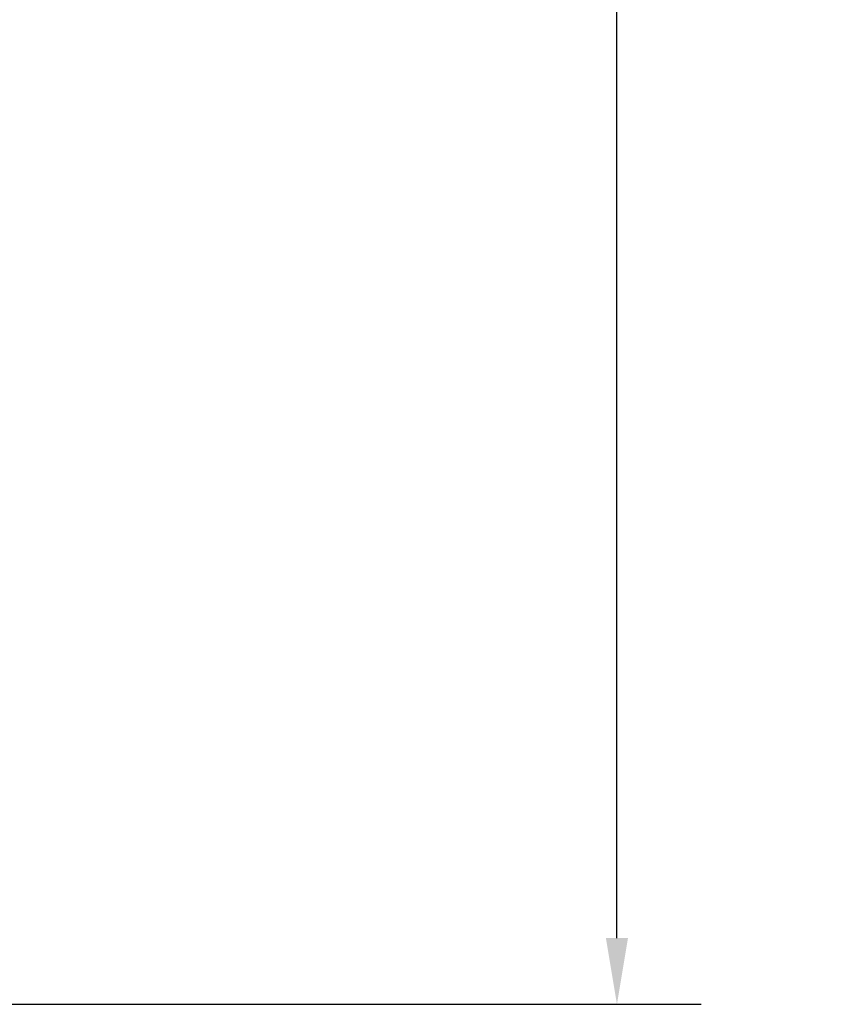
# Model space of a CAD drawing. Header units: inches. Extents: x 0.2 to 10.9, y 0.3 to 8.6.
# Tile 8 of 22: x 3.5 to 4.7, y 3.8 to 5.2. Entities that reach past the tile are written whole.
import ezdxf

# ---------------------------------------------------------------- set-up
doc = ezdxf.new("R2010")
doc.units = ezdxf.units.IN
doc.header["$MEASUREMENT"] = 0
doc.layers.add('Dimensions', color=250, linetype='Continuous')
doc.styles.add('Note Text (ANSI)', font='tahoma.ttf')
doc.dimstyles.new('Default (ANSI)', dxfattribs={"dimtxt": 0.12, "dimasz": 0.098425, "dimexe": 0.125, "dimexo": 0.125, "dimgap": 0.031496, "dimtad": 0, "dimtih": 1, "dimtoh": 1, "dimrnd": 1e-08, "dimzin": 4, "dimdsep": 46, "dimtxsty": 'Note Text (ANSI)', "dimcen": 0.09, "dimdle": 0.393701, "dimclrd": 256, "dimclre": 256, "dimclrt": 256, "dimadec": 0, "dimazin": 1, "dimtfac": 1, "dimtofl": 0, "dimtmove": 0, "dimatfit": 3, "dimfxl": 1, "dimtolj": 1, "dimtzin": 4, "dimlwd": -1, "dimlwe": -1, "dimarcsym": 0})

# ---------------------------------------------------------------- blocks, each defined once
blk = doc.blocks.new('*D16')
at = {"layer": 'Defpoints', "color": 0, "transparency": 16777216}
for p in [(2.7871, 7.0633), (2.7936, 3.7777), (4.3666, 3.7777)]:
    blk.add_point(p, dxfattribs=at)
at = {"layer": 'Dimensions', "transparency": 16777216}
for p, q in [((2.9121, 7.0633), (4.4916, 7.0633)), ((4.3666, 6.9649), (4.3666, 5.5305)), ((4.3666, 3.8761), (4.3666, 5.3105)), ((2.9186, 3.7777), (4.4916, 3.7777))]:
    blk.add_line(p, q, dxfattribs=at)
for points in [[(4.3502, 6.9649), (4.383, 6.9649), (4.3666, 7.0633)], [(4.3502, 3.8761), (4.383, 3.8761), (4.3666, 3.7777)]]:
    blk.add_solid(points, dxfattribs=at)
at = {"layer": 'Dimensions', "transparency": 16777216, "insert": (4.3666, 5.4205), "char_height": 0.12, "attachment_point": 5, "style": 'Note Text (ANSI)'}
blk.add_mtext('\\A1;1.1 [27.8]', dxfattribs=at)

msp = doc.modelspace()

# ---------------------------------------------------------------- dimensions: what is measured, and where the dimension line sits
at = {"layer": 'Dimensions'}
dim = msp.add_linear_dim(base=(4.3666, 3.7777), p1=(2.7871, 7.0633), p2=(2.7936, 3.7777), angle=90, dimstyle='Default (ANSI)', override={"dimdec": 1, "dimlfac": 0.333333}, dxfattribs=at)
dim.commit()
dim.dimension.update_dxf_attribs({"geometry": '*D16', "text_midpoint": (4.3666, 5.4205)})

doc.saveas('drawing.dxf')
